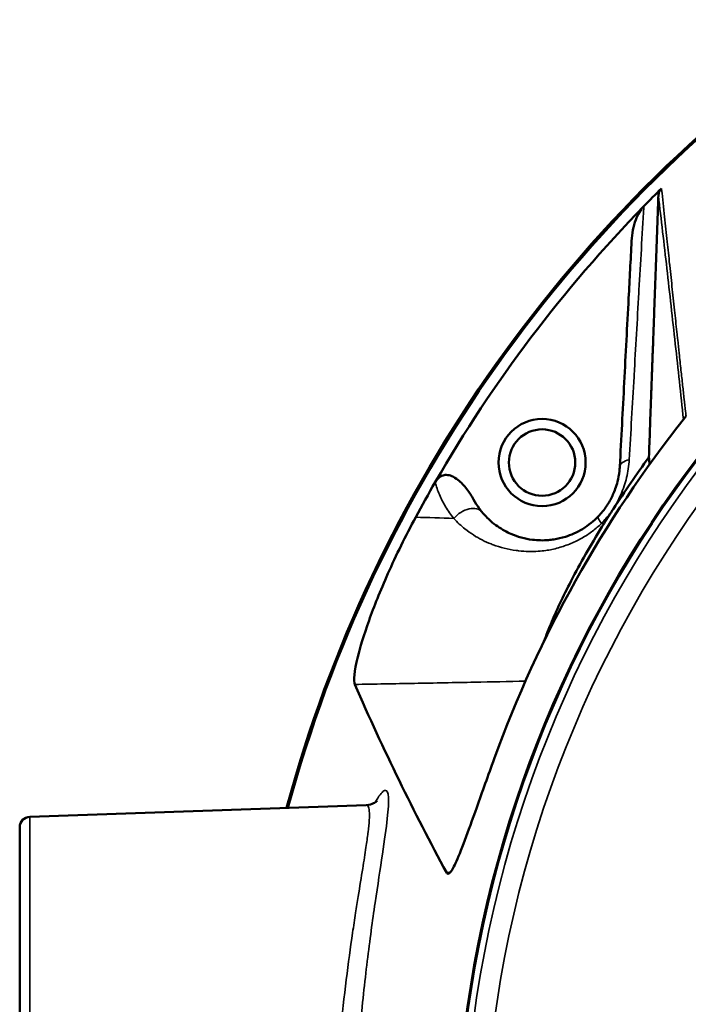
# Model space of a CAD drawing. Header units: millimetres. Extents: x 30 to 1646, y 30 to 1265.
# Tile 130 of 137: x 1392 to 1424, y 1071 to 1119. Entities that reach past the tile are written whole.
import ezdxf

# ---------------------------------------------------------------- set-up
doc = ezdxf.new("R2010")
doc.units = ezdxf.units.MM
doc.header["$LTSCALE"] = 6
doc.layers.add('Visible (ISO)', color=7, linetype='Continuous', lineweight=50)
doc.layers.add('Visible Narrow (ISO)', color=7, linetype='Continuous', lineweight=35)

msp = doc.modelspace()

# ---------------------------------------------------------------- linework, layer by layer
at = {"layer": 'Visible (ISO)'}
for p, q in [((1421.1832, 1098.8544), (1421.1832, 1098.8544)), ((1411.7545, 1096.4003), (1411.7611, 1096.4117)), ((1392.2246, 1080.2791), (1408.4391, 1080.8453)), ((1391.742, 1079.7794), (1391.742, 1063.0396)), ((1408.5081, 1079.4057), (1408.5076, 1079.4057)), ((1408.4219, 1078.7859), (1408.4214, 1078.7859)), ((1409.242, 1078.6581), (1409.242, 1078.6581))]:
    msp.add_line(p, q, dxfattribs=at)
for radius in [2.1, 1.6]:
    msp.add_circle((1416.9058, 1097.3538), radius, dxfattribs=at)
for centre, radius, start, end in [((1469.742, 1063.0416), 67.5, 124.459362, 164.824868), ((1469.742, 1063.0416), 67.4331, 124.550371, 164.807304), ((1469.742, 1063.0416), 57, 103.4757, 232.02834), ((1469.742, 1063.0416), 56.9651, 103.55441, 232.00106), ((1469.742, 1063.0416), 66.8981, 134.733348, 135.769674), ((1469.742, 1063.0416), 66.8981, 135.769674, 150.078051), ((1470.8812, 1062.0065), 66.5376, 137.739259, 137.739271), ((1469.9498, 1062.8476), 64.1161, 136.966252, 136.966267), ((1469.742, 1063.0416), 58.6709, 141.590243, 160.03444), ((1416.904, 1097.3536), 4.2679, 7.98675, 7.98702), ((1469.742, 1063.0416), 58.9016, 144.062364, 146.999735), ((1469.742, 1063.0416), 66.8981, 150.089308, 151.739041), ((1469.742, 1063.0416), 58.9016, 146.999735, 147.814665), ((1469.742, 1063.0416), 60.3429, 156.834128, 156.836274), ((1469.7418, 1063.0417), 64.9983, 158.671124, 158.671737), ((1469.7418, 1063.0417), 63.8316, 158.239098, 158.24008), ((1392.242, 1079.7794), 0.5, 92.00006, 180)]:
    msp.add_arc(centre, radius, start, end, dxfattribs=at)
msp.add_ellipse((1463.353, 1135.7692), major_axis=(8.6446, -98.4031), ratio=0.6736189, start_param=5.1748048, end_param=5.2847206, dxfattribs=at)
for points, knots in [([(1422.5092, 1110.2208), (1422.5136, 1110.2526), (1422.5175, 1110.2848), (1422.5316, 1110.3494), (1422.5417, 1110.3816), (1422.5677, 1110.4415), (1422.5827, 1110.4691), (1422.6176, 1110.5203), (1422.637, 1110.5438), (1422.6586, 1110.5653)], [0.000418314, 0.000418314, 0.000418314, 0.000418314, 0.01150581, 0.01150581, 0.022451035, 0.022451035, 0.032166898, 0.032166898, 0.04135114, 0.04135114, 0.04135114, 0.04135114]), ([(1421.8068, 1109.706), (1421.7264, 1109.6233), (1421.6569, 1109.5271), (1421.5279, 1109.3094), (1421.4696, 1109.1814), (1421.309, 1108.7462), (1421.2394, 1108.3913), (1421.2202, 1108.0251)], [-0.19560814, -0.19560814, -0.19560814, -0.19560814, -0.15653618, -0.15653618, -0.1100398, -0.1100398, -0.00000097, -0.00000097, -0.00000097, -0.00000097]), ([(1421.2202, 1108.0251), (1421.1724, 1107.1135), (1421.1244, 1106.1976), (1421.0762, 1105.2772), (1421.0056, 1103.9311), (1420.9346, 1102.5752), (1420.8629, 1101.2082), (1420.7928, 1099.8689), (1420.722, 1098.519), (1420.6507, 1097.1576)], [0.00000005, 0.00000005, 0.00000005, 0.00000005, 0.25671289, 0.25671289, 0.25671289, 0.63215683, 0.63215683, 0.63215683, 1, 1, 1, 1]), ([(1423.7744, 1099.4897), (1423.7833, 1099.504), (1423.8019, 1099.5406), (1423.8294, 1099.57), (1423.8431, 1099.587)], [0.10462307, 0.10462307, 0.10462307, 0.10462307, 0.5, 1, 1, 1, 1]), ([(1413.6102, 1095.5646), (1413.5156, 1095.7389), (1413.4043, 1095.9109), (1413.1574, 1096.232), (1413.007, 1096.3977), (1412.7571, 1096.5944), (1412.6598, 1096.6572), (1412.4726, 1096.7348), (1412.3833, 1096.7566), (1412.2203, 1096.7561), (1412.151, 1096.7422), (1412.0209, 1096.6873), (1411.9632, 1096.6484), (1411.8524, 1096.5465), (1411.8024, 1096.4814), (1411.7611, 1096.4117)], [-0.25023188, -0.25023188, -0.25023188, -0.25023188, -0.19098331, -0.19098331, -0.12892313, -0.12892313, -0.09550829, -0.09550829, -0.06808481, -0.06808481, -0.04653385, -0.04653385, -0.02561904, -0.02561904, -0.00131392, -0.00131392, -0.00131392, -0.00131392]), ([(1419.6114, 1094.7575), (1419.7598, 1094.9121), (1419.8947, 1095.0794), (1420.0131, 1095.2545), (1420.0302, 1095.2798), (1420.047, 1095.3053), (1420.0634, 1095.3309), (1420.1606, 1095.4827), (1420.2463, 1095.6405), (1420.3217, 1095.8069), (1420.3624, 1095.8968), (1420.4001, 1095.9892), (1420.4345, 1096.0848), (1420.4746, 1096.1961), (1420.5103, 1096.3117), (1420.5409, 1096.4328), (1420.5819, 1096.5948), (1420.6139, 1096.7667), (1420.6335, 1096.9458), (1420.6412, 1097.0153), (1420.6469, 1097.086), (1420.6507, 1097.1576)], [0.00000001, 0.00000001, 0.00000001, 0.00000001, 0.25, 0.25, 0.25, 0.28614501, 0.28614501, 0.28614501, 0.5, 0.5, 0.5, 0.61552052, 0.61552052, 0.61552052, 0.75, 0.75, 0.75, 0.93008816, 0.93008816, 0.93008816, 1, 1, 1, 1]), ([(1414.0086, 1094.9726), (1413.9638, 1095.0274), (1413.9202, 1095.0836), (1413.878, 1095.1414), (1413.7808, 1095.2744), (1413.6911, 1095.4155), (1413.6102, 1095.5646)], [0, 0, 0, 0, 0.30260827, 0.30260827, 0.30260827, 0.99987795, 0.99987795, 0.99987795, 0.99987795]), ([(1419.6114, 1094.7575), (1419.502, 1094.6436), (1419.3865, 1094.5375), (1419.2667, 1094.4403), (1419.1337, 1094.3325), (1418.9955, 1094.2357), (1418.8543, 1094.1499), (1418.7171, 1094.0665), (1418.577, 1093.9933), (1418.4362, 1093.9303), (1418.3018, 1093.8702), (1418.1667, 1093.8193), (1418.032, 1093.7769), (1417.8444, 1093.7179), (1417.6578, 1093.6754), (1417.4748, 1093.6473), (1417.389, 1093.634), (1417.304, 1093.624), (1417.2197, 1093.6169), (1416.9558, 1093.5946), (1416.7007, 1093.6013), (1416.4559, 1093.6309), (1416.4524, 1093.6313), (1416.4488, 1093.6318), (1416.4453, 1093.6322), (1416.0745, 1093.6781), (1415.7274, 1093.7763), (1415.4027, 1093.9182), (1415.3024, 1093.9621), (1415.2042, 1094.0101), (1415.1082, 1094.0625), (1414.8665, 1094.1942), (1414.6396, 1094.3527), (1414.4274, 1094.5396), (1414.2799, 1094.6695), (1414.1396, 1094.8132), (1414.0086, 1094.9726)], [0, 0, 0, 0, 0.0592519, 0.0592519, 0.0592519, 0.125, 0.125, 0.125, 0.1889312, 0.1889312, 0.1889312, 0.25, 0.25, 0.25, 0.3350939, 0.3350939, 0.3350939, 0.375, 0.375, 0.375, 0.5, 0.5, 0.5, 0.50181, 0.50181, 0.50181, 0.6914112, 0.6914112, 0.6914112, 0.75, 0.75, 0.75, 0.8974622, 0.8974622, 0.8974622, 1, 1, 1, 1]), ([(1410.8182, 1094.717), (1410.5746, 1094.2639), (1410.3402, 1093.8088), (1409.8895, 1092.8932), (1409.677, 1092.4395), (1409.1065, 1091.1595), (1408.8072, 1090.4049), (1408.3143, 1089.026), (1408.1409, 1088.4436), (1407.8541, 1087.2861), (1407.8098, 1086.8297), (1407.8849, 1086.659)], [-1.6898679, -1.6898679, -1.6898679, -1.6898679, -1.5092604, -1.5092604, -1.3248404, -1.3248404, -0.9738113, -0.9738113, -0.5902997, -0.5902997, -0.0000154, -0.0000154, -0.0000154, -0.0000154]), ([(1419.8918, 1094.4161), (1419.6195, 1093.9833), (1419.3564, 1093.5473), (1418.8492, 1092.6681), (1418.6091, 1092.2312), (1417.9758, 1091.0215), (1417.6428, 1090.3123), (1417.2272, 1089.3378), (1417.1014, 1089.0201), (1416.9968, 1088.7363)], [-1.6137402, -1.6137402, -1.6137402, -1.6137402, -1.43432794, -1.43432794, -1.25126513, -1.25126513, -0.91403418, -0.91403418, -0.7226849, -0.7226849, -0.7226849, -0.7226849]), ([(1414.5985, 1083.0747), (1414.452, 1082.6748), (1414.3091, 1082.2768), (1414.0264, 1081.484), (1413.8897, 1081.0975), (1413.5429, 1080.1205), (1413.3546, 1079.5935), (1413.0081, 1078.667), (1412.8602, 1078.3017), (1412.6272, 1077.8036), (1412.5379, 1077.655), (1412.3984, 1077.512), (1412.3471, 1077.5148), (1412.3121, 1077.5797)], [0.0003185, 0.0003185, 0.0003185, 0.0003185, 0.1280757, 0.1280757, 0.2596378, 0.2596378, 0.4791399, 0.4791399, 0.7232008, 0.7232008, 0.9500532, 0.9500532, 1.1739959, 1.1739959, 1.1739959, 1.1739959]), ([(1408.4391, 1080.8453), (1408.5839, 1080.8503), (1408.7053, 1080.8907), (1408.8594, 1080.9647), (1408.9026, 1080.9981), (1408.9527, 1081.0395), (1408.9608, 1081.0493), (1408.9608, 1081.0493)], [0, 0, 0, 0, 0.07725155, 0.07725155, 0.14970063, 0.14970063, 0.22145888, 0.22145888, 0.22145888, 0.22145888])]:
    msp.add_open_spline(points, degree=3, knots=knots, dxfattribs=at)
for points, weights in [([(1422.5092, 1110.2208), (1422.2691, 1103.5169), (1422.052, 1097.6112)], [1.01092327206, 1.05290696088, 1.08536559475]), ([(1422.052, 1097.6112), (1422.0683, 1097.4361), (1422.0844, 1097.2617)], [1.00120402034, 1.00145294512, 1.00168968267]), ([(1408.4958, 1079.3144), (1408.496, 1079.3144), (1408.4963, 1079.3144)], [1.00119940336, 1.00119936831, 1.00119933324])]:
    msp.add_rational_spline(points, weights, degree=2, dxfattribs=at)
at = {"layer": 'Visible Narrow (ISO)'}
for p, q in [((1392.2246, 1045.8041), (1392.2246, 1080.2791)), ((1408.4453, 1072.9964), (1408.4453, 1072.9964))]:
    msp.add_line(p, q, dxfattribs=at)
for centre, radius, start, end in [((1469.742, 1063.0416), 56.6321, 103.86752, 173.60311), ((1469.742, 1063.0416), 55.6327, 104.34061, 173.60319), ((1469.6, 1063.1517), 61.1281, 142.224284, 142.2243), ((1469.7126, 1063.0634), 60.424, 143.411543, 143.411563), ((1469.742, 1063.0416), 61.3078, 157.240735, 157.242549), ((1469.7421, 1063.0416), 60.4607, 156.884538, 156.886643)]:
    msp.add_arc(centre, radius, start, end, dxfattribs=at)
for centre, major_axis, ratio, start_param, end_param in [((1413.2362, 1094.3378), (0.7725, 0.635), 0.6405145, 6.2831542, 8.1023136), ((1865.046, 795.5038), (-764.8392, 209.0296), 0.2809436, 5.4197734, 5.4227368)]:
    msp.add_ellipse(centre, major_axis=major_axis, ratio=ratio, start_param=start_param, end_param=end_param, dxfattribs=at)
for points, knots in [([(1423.8431, 1099.587), (1423.8346, 1099.6625), (1423.826, 1099.7379), (1423.8175, 1099.8134), (1423.7951, 1100.0121), (1423.7729, 1100.2108), (1423.7508, 1100.4094), (1423.7261, 1100.6307), (1423.7017, 1100.8519), (1423.6774, 1101.073), (1423.6505, 1101.3176), (1423.6239, 1101.5622), (1423.5973, 1101.8066), (1423.5679, 1102.0775), (1423.5386, 1102.3482), (1423.5095, 1102.6187), (1423.4864, 1102.8331), (1423.4634, 1103.0473), (1423.4404, 1103.2614), (1423.4309, 1103.3505), (1423.4213, 1103.4396), (1423.4118, 1103.5286), (1423.3749, 1103.8733), (1423.338, 1104.2177), (1423.3013, 1104.5619), (1423.2608, 1104.9411), (1423.2204, 1105.3201), (1423.1801, 1105.6988), (1423.1391, 1106.0836), (1423.0982, 1106.4681), (1423.0574, 1106.8525), (1423.055, 1106.8748), (1423.0527, 1106.8971), (1423.0503, 1106.9194), (1423.0122, 1107.2784), (1422.9741, 1107.6372), (1422.936, 1107.9958), (1422.8935, 1108.3951), (1422.8509, 1108.7942), (1422.808, 1109.193), (1422.7608, 1109.6312), (1422.7133, 1110.0691), (1422.6651, 1110.5064), (1422.6629, 1110.526), (1422.6608, 1110.5457), (1422.6586, 1110.5653)], [0, 0, 0, 0, 0.0205081, 0.0205081, 0.0205081, 0.0745121, 0.0745121, 0.0745121, 0.1346592, 0.1346592, 0.1346592, 0.2012033, 0.2012033, 0.2012033, 0.2749263, 0.2749263, 0.2749263, 0.3333333, 0.3333333, 0.3333333, 0.3576294, 0.3576294, 0.3576294, 0.4516842, 0.4516842, 0.4516842, 0.5553022, 0.5553022, 0.5553022, 0.6605596, 0.6605596, 0.6605596, 0.6666667, 0.6666667, 0.6666667, 0.76494, 0.76494, 0.76494, 0.8743627, 0.8743627, 0.8743627, 0.9946013, 0.9946013, 0.9946013, 1, 1, 1, 1]), ([(1422.5092, 1110.2208), (1422.6475, 1109.0682), (1422.917, 1106.7225), (1423.3189, 1103.1234), (1423.5885, 1100.659), (1423.7173, 1099.4283)], [0, 0, 0, 0, 0.33333333, 0.66666667, 0.98929393, 0.98929393, 0.98929393, 0.98929393]), ([(1421.8068, 1109.706), (1421.8057, 1109.6869), (1421.8046, 1109.6678), (1421.8035, 1109.6487), (1421.7263, 1108.303), (1421.6498, 1106.9748), (1421.5748, 1105.6673), (1421.5723, 1105.6242), (1421.5699, 1105.5811), (1421.5674, 1105.538), (1421.4906, 1104.1993), (1421.4151, 1102.8825), (1421.3396, 1101.5718), (1421.338, 1101.5433), (1421.3364, 1101.5149), (1421.3347, 1101.4865), (1421.2576, 1100.1477), (1421.1805, 1098.8148), (1421.1044, 1097.4912)], [0, 0, 0, 0, 0.00451789, 0.00451789, 0.00451789, 0.32283765, 0.32283765, 0.32283765, 0.33333333, 0.33333333, 0.33333333, 0.65959408, 0.65959408, 0.65959408, 0.66666667, 0.66666667, 0.66666667, 1, 1, 1, 1]), ([(1420.6507, 1097.1576), (1420.6542, 1097.2247), (1420.6967, 1097.2942), (1420.7767, 1097.353), (1420.8567, 1097.4119), (1420.9742, 1097.46), (1421.1044, 1097.4912)], [0, 0, 0, 0, 0.5, 0.5, 0.5, 1, 1, 1, 1]), ([(1412.6518, 1094.6615), (1412.5051, 1094.8432), (1412.3738, 1095.0288), (1412.2588, 1095.22), (1412.1438, 1095.4113), (1412.0451, 1095.6081), (1411.9612, 1095.8054), (1411.8773, 1096.0027), (1411.8082, 1096.2005), (1411.7545, 1096.4003)], [0.00006854, 0.00006854, 0.00006854, 0.00006854, 0.33333333, 0.33333333, 0.33333333, 0.66666667, 0.66666667, 0.66666667, 0.9999995, 0.9999995, 0.9999995, 0.9999995]), ([(1420.3431, 1095.122), (1420.2817, 1095.0361), (1420.1574, 1094.87), (1419.9863, 1094.6662), (1419.8433, 1094.5036), (1419.7677, 1094.4202)], [0, 0, 0, 0, 0.33333333, 0.66666667, 0.99999271, 0.99999271, 0.99999271, 0.99999271]), ([(1419.7677, 1094.4202), (1419.6349, 1094.2919), (1419.4931, 1094.1673), (1419.3373, 1094.0481), (1419.1899, 1093.9353), (1419.0297, 1093.8274), (1418.8541, 1093.728), (1418.6786, 1093.6288), (1418.4871, 1093.5347), (1418.2954, 1093.4548), (1418.0925, 1093.3701), (1417.8898, 1093.3014), (1417.7046, 1093.2467), (1417.4793, 1093.1801), (1417.2806, 1093.1409), (1417.0829, 1093.1138), (1416.9645, 1093.0976), (1416.8464, 1093.0861), (1416.7229, 1093.0789), (1416.4308, 1093.0619), (1416.1089, 1093.0631), (1415.7779, 1093.1), (1415.7354, 1093.1048), (1415.6929, 1093.1101), (1415.6502, 1093.116), (1415.2746, 1093.168), (1414.8908, 1093.268), (1414.5508, 1093.391), (1414.5153, 1093.4039), (1414.4802, 1093.4171), (1414.4456, 1093.4306), (1414.1492, 1093.546), (1413.8824, 1093.6808), (1413.6016, 1093.8621), (1413.4672, 1093.9489), (1413.3297, 1094.0459), (1413.1923, 1094.1552), (1413.0091, 1094.3009), (1412.8259, 1094.4685), (1412.6519, 1094.6614)], [0, 0, 0, 0, 0.07336431, 0.07336431, 0.07336431, 0.14285714, 0.14285714, 0.14285714, 0.21225175, 0.21225175, 0.21225175, 0.28571429, 0.28571429, 0.28571429, 0.37505852, 0.37505852, 0.37505852, 0.42857143, 0.42857143, 0.42857143, 0.55520076, 0.55520076, 0.55520076, 0.57142857, 0.57142857, 0.57142857, 0.71428571, 0.71428571, 0.71428571, 0.72923545, 0.72923545, 0.72923545, 0.85714286, 0.85714286, 0.85714286, 0.91838938, 0.91838938, 0.91838938, 1, 1, 1, 1]), ([(1419.6114, 1094.7575), (1419.5999, 1094.7453), (1419.5977, 1094.7234), (1419.6059, 1094.6928), (1419.614, 1094.6623), (1419.6319, 1094.6234), (1419.6594, 1094.5773), (1419.6868, 1094.5311), (1419.724, 1094.4773), (1419.7677, 1094.4202)], [0.00000001, 0.00000001, 0.00000001, 0.00000001, 0.33333333, 0.33333333, 0.33333333, 0.66666667, 0.66666667, 0.66666667, 0.99994139, 0.99994139, 0.99994139, 0.99994139]), ([(1407.8849, 1086.659), (1408.8417, 1086.676), (1410.7588, 1086.7103), (1413.5007, 1086.7621), (1415.2855, 1086.7994), (1416.1042, 1086.8165)], [0, 0, 0, 0, 0.33333333, 0.66666667, 0.94759497, 0.94759497, 0.94759497, 0.94759497]), ([(1407.8386, 1063.0416), (1407.8386, 1064.1649), (1407.862, 1065.2983), (1407.9123, 1066.4789), (1407.9626, 1067.6595), (1408.0427, 1068.8872), (1408.1427, 1070.0494), (1408.2427, 1071.2117), (1408.3607, 1072.3088), (1408.4845, 1073.3222), (1408.6083, 1074.3356), (1408.7372, 1075.2653), (1408.8628, 1076.1281), (1408.9885, 1076.9909), (1409.1116, 1077.7866), (1409.2141, 1078.471), (1409.3167, 1079.1554), (1409.3981, 1079.7286), (1409.4493, 1080.1864), (1409.5004, 1080.6442), (1409.5213, 1080.9866), (1409.5069, 1081.2151), (1409.4926, 1081.4436), (1409.443, 1081.5583), (1409.3555, 1081.5519), (1409.2679, 1081.5456), (1409.1423, 1081.4184), (1408.9894, 1081.1827), (1408.9487, 1081.12), (1408.906, 1081.0496), (1408.8615, 1080.9715)], [0, 0, 0, 0, 0.0625, 0.0625, 0.0625, 0.125, 0.125, 0.125, 0.1875, 0.1875, 0.1875, 0.25, 0.25, 0.25, 0.3125, 0.3125, 0.3125, 0.375, 0.375, 0.375, 0.4375, 0.4375, 0.4375, 0.5, 0.5, 0.5, 0.5625, 0.5625, 0.5625, 0.57912977, 0.57912977, 0.57912977, 0.57912977]), ([(1408.4391, 1080.8453), (1408.4753, 1080.8465), (1408.505, 1080.8278), (1408.5281, 1080.7889), (1408.5571, 1080.7403), (1408.5756, 1080.6602), (1408.5842, 1080.549), (1408.5928, 1080.4366), (1408.5912, 1080.2925), (1408.5802, 1080.1176), (1408.5697, 1079.9527), (1408.551, 1079.7604), (1408.5249, 1079.5417), (1408.5232, 1079.5276), (1408.5215, 1079.5134), (1408.5197, 1079.4991), (1408.4942, 1079.2891), (1408.4618, 1079.0555), (1408.4239, 1078.7995), (1408.3785, 1078.493), (1408.3251, 1078.1544), (1408.2659, 1077.7858), (1408.1997, 1077.3737), (1408.1263, 1076.9241), (1408.0491, 1076.4404), (1408.0083, 1076.1847), (1407.9665, 1075.9195), (1407.9241, 1075.6454), (1407.8763, 1075.3365), (1407.8277, 1075.0163), (1407.779, 1074.6856), (1407.6748, 1073.978), (1407.5701, 1073.2222), (1407.4715, 1072.4269), (1407.3708, 1071.6152), (1407.2765, 1070.7622), (1407.1946, 1069.8787), (1407.185, 1069.7754), (1407.1756, 1069.6717), (1407.1664, 1069.5675), (1407.0794, 1068.5861), (1407.0085, 1067.5686), (1406.959, 1066.5312), (1406.953, 1066.4047), (1406.9473, 1066.2778), (1406.9419, 1066.1507), (1406.8983, 1065.1253), (1406.8758, 1064.0826), (1406.8757, 1063.0416)], [0.00001113, 0.00001113, 0.00001113, 0.00001113, 0.05224585, 0.05224585, 0.05224585, 0.11763144, 0.11763144, 0.11763144, 0.18369915, 0.18369915, 0.18369915, 0.24598547, 0.24598547, 0.24598547, 0.25, 0.25, 0.25, 0.30891928, 0.30891928, 0.30891928, 0.37944415, 0.37944415, 0.37944415, 0.45830677, 0.45830677, 0.45830677, 0.5, 0.5, 0.5, 0.54696787, 0.54696787, 0.54696787, 0.64745396, 0.64745396, 0.64745396, 0.75, 0.75, 0.75, 0.76198981, 0.76198981, 0.76198981, 0.875, 0.875, 0.875, 0.88878574, 0.88878574, 0.88878574, 1, 1, 1, 1])]:
    msp.add_open_spline(points, degree=3, knots=knots, dxfattribs=at)
for points in [[(1420.3431, 1095.122), (1420.4827, 1095.348), (1420.7242, 1095.823), (1421.0006, 1096.6187), (1421.0838, 1097.1918), (1421.1044, 1097.4912)], [(1419.8918, 1094.4161), (1419.8506, 1094.4177), (1419.8089, 1094.4187), (1419.7677, 1094.4202)], [(1408.5891, 1080.4446), (1408.589, 1080.4443), (1408.5888, 1080.444), (1408.5887, 1080.4437)], [(1412.4926, 1077.6109), (1412.4325, 1077.6005), (1412.3723, 1077.5901), (1412.3121, 1077.5797)]]:
    msp.add_open_spline(points, degree=3, dxfattribs=at)

doc.saveas('drawing.dxf')
